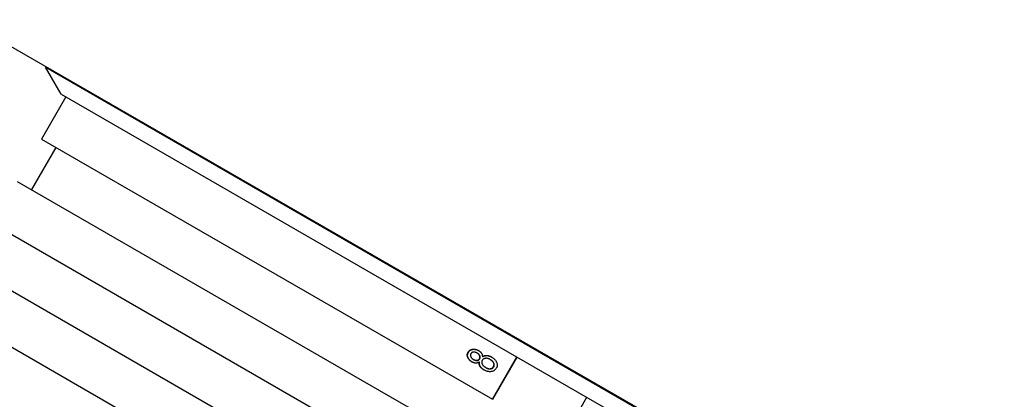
# Model space of a CAD drawing. Header units: millimetres. Extents: x 1087 to 3603, y 461 to 1487.
# Tile 8 of 19: x 1277 to 1338, y 987 to 1010. Entities that reach past the tile are written whole.
import ezdxf

# ---------------------------------------------------------------- set-up
doc = ezdxf.new("R2010")
doc.units = ezdxf.units.MM
doc.layers.add('DETAIL', color=2, linetype='Continuous')

msp = doc.modelspace()

# ---------------------------------------------------------------- linework, layer by layer
at = {"layer": 'DETAIL'}
for p, q in [((1336.716, 973.92), (1273.813, 1010.153)), ((1278.826, 1007.266), (1278.802, 1007.225)), ((1278.802, 1007.225), (1348.124, 967.294)), ((1279.756, 1005.576), (1278.802, 1007.225)), ((1278.802, 1007.225), (1348.124, 967.294)), ((1280.4, 1006.359), (1280.376, 1006.318)), ((1280.059, 1005.401), (1278.562, 1002.801)), ((1279.756, 1005.576), (1346.219, 967.292)), ((1278.562, 1002.801), (1306.312, 986.817)), ((1279.429, 1002.302), (1277.931, 999.703)), ((1277.065, 1000.202), (1304.815, 984.217)), ((1275.567, 997.602), (1303.318, 981.617)), ((1274.07, 995.003), (1301.82, 979.018)), ((1272.572, 992.403), (1300.323, 976.418)), ((1305.379, 989.643), (1305.36, 989.653)), ((1305.705, 989.422), (1305.687, 989.432)), ((1306.312, 986.817), (1307.81, 989.416)), ((1305.141, 989.256), (1305.122, 989.266)), ((1305.509, 989.082), (1305.491, 989.092)), ((1306.186, 989.245), (1306.169, 989.254)), ((1306.326, 986.809), (1307.823, 989.408)), ((1305.894, 988.757), (1305.877, 988.766)), ((1306.326, 986.809), (1306.312, 986.817)), ((1310.623, 984.333), (1312.121, 986.933))]:
    msp.add_line(p, q, dxfattribs=at)
at = {"layer": 'DETAIL', "flags": 128}
for points in [[(1305.041, 989.109), (1305.012, 989.127), (1304.983, 989.146), (1304.956, 989.166), (1304.931, 989.186), (1304.908, 989.208), (1304.886, 989.23), (1304.865, 989.253), (1304.846, 989.278), (1304.829, 989.302), (1304.813, 989.328), (1304.799, 989.355), (1304.786, 989.382), (1304.776, 989.41), (1304.767, 989.438), (1304.761, 989.465), (1304.757, 989.493), (1304.756, 989.52), (1304.756, 989.547), (1304.759, 989.574), (1304.764, 989.601), (1304.771, 989.628), (1304.781, 989.654), (1304.792, 989.681), (1304.806, 989.707)], [(1305.051, 989.104), (1305.022, 989.122), (1304.994, 989.141), (1304.968, 989.16), (1304.944, 989.181), (1304.921, 989.202), (1304.9, 989.225), (1304.88, 989.248), (1304.862, 989.272), (1304.845, 989.296), (1304.83, 989.322), (1304.816, 989.348), (1304.804, 989.375), (1304.794, 989.403), (1304.786, 989.43), (1304.78, 989.457), (1304.777, 989.484), (1304.775, 989.511), (1304.776, 989.538), (1304.779, 989.564), (1304.784, 989.591), (1304.791, 989.617), (1304.801, 989.643), (1304.812, 989.669), (1304.826, 989.695)], [(1304.806, 989.707), (1304.822, 989.733), (1304.84, 989.756), (1304.858, 989.778), (1304.878, 989.798), (1304.899, 989.816), (1304.921, 989.832), (1304.945, 989.847), (1304.97, 989.859), (1304.996, 989.87), (1305.023, 989.878), (1305.052, 989.885), (1305.082, 989.889), (1305.113, 989.892), (1305.143, 989.893), (1305.174, 989.893), (1305.204, 989.89), (1305.235, 989.886), (1305.266, 989.88), (1305.296, 989.872), (1305.327, 989.862), (1305.358, 989.851), (1305.388, 989.838), (1305.419, 989.823), (1305.45, 989.806)], [(1304.826, 989.695), (1304.842, 989.721), (1304.859, 989.744), (1304.877, 989.766), (1304.897, 989.786), (1304.917, 989.804), (1304.939, 989.82), (1304.962, 989.834), (1304.987, 989.846), (1305.012, 989.857), (1305.039, 989.866), (1305.067, 989.873), (1305.097, 989.878), (1305.127, 989.881), (1305.157, 989.882), (1305.187, 989.882), (1305.217, 989.88), (1305.247, 989.876), (1305.278, 989.87), (1305.308, 989.863), (1305.338, 989.854), (1305.368, 989.843), (1305.398, 989.831), (1305.429, 989.817), (1305.459, 989.801)], [(1304.978, 989.612), (1304.97, 989.597), (1304.964, 989.583), (1304.959, 989.568), (1304.955, 989.553), (1304.953, 989.538), (1304.952, 989.522), (1304.952, 989.507), (1304.953, 989.491), (1304.956, 989.475), (1304.96, 989.459), (1304.966, 989.443), (1304.972, 989.427), (1304.98, 989.41), (1304.989, 989.395), (1304.998, 989.379), (1305.008, 989.365), (1305.02, 989.351), (1305.032, 989.337), (1305.045, 989.324), (1305.058, 989.311), (1305.073, 989.299), (1305.088, 989.288), (1305.105, 989.277), (1305.122, 989.266)], [(1305.36, 989.653), (1305.341, 989.664), (1305.323, 989.673), (1305.304, 989.681), (1305.285, 989.688), (1305.266, 989.695), (1305.248, 989.7), (1305.229, 989.704), (1305.21, 989.707), (1305.192, 989.708), (1305.173, 989.709), (1305.155, 989.709), (1305.137, 989.708), (1305.119, 989.705), (1305.102, 989.702), (1305.085, 989.697), (1305.07, 989.692), (1305.055, 989.685), (1305.042, 989.678), (1305.029, 989.669), (1305.017, 989.66), (1305.006, 989.649), (1304.996, 989.638), (1304.986, 989.625), (1304.978, 989.612)], [(1305.508, 989.308), (1305.516, 989.322), (1305.523, 989.337), (1305.528, 989.352), (1305.531, 989.367), (1305.534, 989.382), (1305.535, 989.398), (1305.535, 989.413), (1305.533, 989.429), (1305.531, 989.444), (1305.526, 989.46), (1305.521, 989.476), (1305.514, 989.493), (1305.506, 989.509), (1305.498, 989.524), (1305.488, 989.539), (1305.478, 989.554), (1305.466, 989.568), (1305.454, 989.582), (1305.44, 989.595), (1305.426, 989.607), (1305.411, 989.62), (1305.395, 989.631), (1305.378, 989.643), (1305.36, 989.653)], [(1305.527, 989.297), (1305.534, 989.312), (1305.541, 989.327), (1305.546, 989.342), (1305.55, 989.357), (1305.552, 989.372), (1305.553, 989.387), (1305.553, 989.403), (1305.552, 989.418), (1305.549, 989.434), (1305.545, 989.45), (1305.539, 989.466), (1305.533, 989.482), (1305.525, 989.498), (1305.516, 989.514), (1305.506, 989.529), (1305.496, 989.543), (1305.484, 989.557), (1305.472, 989.571), (1305.459, 989.584), (1305.445, 989.597), (1305.43, 989.609), (1305.414, 989.621), (1305.397, 989.632), (1305.379, 989.643)], [(1305.45, 989.806), (1305.469, 989.794), (1305.487, 989.783), (1305.505, 989.77), (1305.522, 989.758), (1305.538, 989.745), (1305.553, 989.732), (1305.568, 989.718), (1305.582, 989.704), (1305.595, 989.689), (1305.607, 989.675), (1305.618, 989.659), (1305.629, 989.644), (1305.639, 989.628), (1305.648, 989.612), (1305.656, 989.595), (1305.663, 989.578), (1305.669, 989.561), (1305.674, 989.544), (1305.679, 989.526), (1305.682, 989.508), (1305.685, 989.489), (1305.686, 989.47), (1305.687, 989.451), (1305.687, 989.432)], [(1305.687, 989.432), (1305.706, 989.445), (1305.726, 989.457), (1305.746, 989.467), (1305.767, 989.477), (1305.788, 989.485), (1305.809, 989.492), (1305.831, 989.497), (1305.854, 989.502), (1305.877, 989.505), (1305.9, 989.507), (1305.924, 989.508), (1305.949, 989.507), (1305.973, 989.505), (1305.998, 989.502), (1306.023, 989.498), (1306.048, 989.493), (1306.074, 989.487), (1306.099, 989.479), (1306.125, 989.47), (1306.15, 989.461), (1306.176, 989.449), (1306.202, 989.437), (1306.228, 989.424), (1306.255, 989.409)], [(1305.705, 989.422), (1305.724, 989.435), (1305.743, 989.446), (1305.763, 989.457), (1305.783, 989.466), (1305.804, 989.474), (1305.825, 989.481), (1305.847, 989.487), (1305.869, 989.491), (1305.892, 989.495), (1305.915, 989.497), (1305.938, 989.498), (1305.962, 989.497), (1305.987, 989.496), (1306.011, 989.493), (1306.036, 989.489), (1306.06, 989.484), (1306.085, 989.478), (1306.11, 989.471), (1306.135, 989.463), (1306.161, 989.454), (1306.186, 989.443), (1306.211, 989.431), (1306.237, 989.418), (1306.263, 989.404)], [(1305.491, 989.092), (1305.474, 989.082), (1305.457, 989.073), (1305.44, 989.064), (1305.422, 989.057), (1305.405, 989.051), (1305.387, 989.045), (1305.369, 989.041), (1305.351, 989.037), (1305.332, 989.035), (1305.314, 989.033), (1305.295, 989.033), (1305.276, 989.033), (1305.257, 989.035), (1305.238, 989.037), (1305.219, 989.04), (1305.2, 989.044), (1305.18, 989.049), (1305.161, 989.055), (1305.141, 989.062), (1305.121, 989.069), (1305.102, 989.078), (1305.082, 989.087), (1305.062, 989.098), (1305.041, 989.109)], [(1305.122, 989.266), (1305.142, 989.256), (1305.162, 989.246), (1305.181, 989.237), (1305.201, 989.229), (1305.22, 989.223), (1305.239, 989.217), (1305.258, 989.213), (1305.277, 989.21), (1305.295, 989.208), (1305.313, 989.207), (1305.332, 989.207), (1305.35, 989.208), (1305.367, 989.211), (1305.384, 989.214), (1305.4, 989.219), (1305.415, 989.224), (1305.43, 989.231), (1305.443, 989.239), (1305.456, 989.247), (1305.468, 989.257), (1305.479, 989.268), (1305.49, 989.28), (1305.5, 989.294), (1305.508, 989.308)], [(1305.141, 989.256), (1305.161, 989.245), (1305.18, 989.235), (1305.2, 989.226), (1305.219, 989.219), (1305.238, 989.212), (1305.257, 989.207), (1305.276, 989.202), (1305.295, 989.199), (1305.313, 989.197), (1305.332, 989.196), (1305.35, 989.196), (1305.368, 989.198), (1305.386, 989.2), (1305.402, 989.204), (1305.418, 989.208), (1305.433, 989.214), (1305.448, 989.22), (1305.461, 989.228), (1305.474, 989.237), (1305.486, 989.247), (1305.498, 989.258), (1305.508, 989.27), (1305.518, 989.283), (1305.527, 989.297)], [(1305.788, 988.614), (1305.761, 988.63), (1305.735, 988.646), (1305.71, 988.663), (1305.687, 988.681), (1305.665, 988.698), (1305.644, 988.717), (1305.624, 988.735), (1305.606, 988.754), (1305.589, 988.773), (1305.573, 988.793), (1305.558, 988.813), (1305.545, 988.834), (1305.532, 988.855), (1305.522, 988.876), (1305.512, 988.897), (1305.504, 988.918), (1305.498, 988.939), (1305.493, 988.961), (1305.489, 988.982), (1305.487, 989.004), (1305.486, 989.026), (1305.486, 989.048), (1305.488, 989.07), (1305.491, 989.092)], [(1305.796, 988.609), (1305.77, 988.625), (1305.745, 988.641), (1305.721, 988.658), (1305.698, 988.675), (1305.677, 988.693), (1305.657, 988.711), (1305.638, 988.729), (1305.62, 988.748), (1305.603, 988.767), (1305.588, 988.787), (1305.573, 988.807), (1305.56, 988.827), (1305.548, 988.848), (1305.538, 988.868), (1305.529, 988.889), (1305.521, 988.91), (1305.515, 988.931), (1305.51, 988.952), (1305.506, 988.974), (1305.504, 988.995), (1305.503, 989.017), (1305.504, 989.038), (1305.506, 989.06), (1305.509, 989.082)], [(1305.677, 989.205), (1305.668, 989.188), (1305.66, 989.17), (1305.654, 989.151), (1305.649, 989.133), (1305.647, 989.114), (1305.646, 989.095), (1305.646, 989.076), (1305.648, 989.056), (1305.652, 989.036), (1305.658, 989.016), (1305.665, 988.996), (1305.673, 988.975), (1305.684, 988.955), (1305.695, 988.935), (1305.708, 988.915), (1305.722, 988.897), (1305.737, 988.878), (1305.753, 988.861), (1305.771, 988.844), (1305.79, 988.827), (1305.81, 988.811), (1305.831, 988.796), (1305.854, 988.781), (1305.877, 988.766)], [(1306.169, 989.254), (1306.144, 989.268), (1306.119, 989.281), (1306.094, 989.292), (1306.069, 989.301), (1306.045, 989.31), (1306.02, 989.316), (1305.996, 989.322), (1305.972, 989.326), (1305.948, 989.328), (1305.925, 989.329), (1305.901, 989.329), (1305.878, 989.327), (1305.855, 989.324), (1305.834, 989.32), (1305.813, 989.314), (1305.794, 989.307), (1305.775, 989.299), (1305.758, 989.289), (1305.742, 989.279), (1305.727, 989.267), (1305.713, 989.253), (1305.7, 989.239), (1305.688, 989.223), (1305.677, 989.205)], [(1305.877, 988.766), (1305.9, 988.754), (1305.923, 988.743), (1305.946, 988.732), (1305.97, 988.723), (1305.994, 988.715), (1306.018, 988.708), (1306.043, 988.701), (1306.068, 988.696), (1306.092, 988.692), (1306.117, 988.69), (1306.14, 988.69), (1306.163, 988.691), (1306.186, 988.693), (1306.208, 988.698), (1306.229, 988.704), (1306.249, 988.711), (1306.269, 988.72), (1306.287, 988.73), (1306.304, 988.741), (1306.319, 988.753), (1306.334, 988.766), (1306.347, 988.781), (1306.358, 988.796), (1306.369, 988.812)], [(1306.369, 988.812), (1306.378, 988.83), (1306.386, 988.849), (1306.392, 988.867), (1306.397, 988.886), (1306.4, 988.905), (1306.401, 988.925), (1306.401, 988.944), (1306.399, 988.964), (1306.395, 988.984), (1306.39, 989.004), (1306.383, 989.024), (1306.374, 989.045), (1306.364, 989.065), (1306.352, 989.085), (1306.34, 989.105), (1306.326, 989.124), (1306.311, 989.142), (1306.294, 989.16), (1306.276, 989.177), (1306.257, 989.193), (1306.237, 989.209), (1306.216, 989.225), (1306.193, 989.24), (1306.169, 989.254)], [(1306.384, 988.803), (1306.394, 988.821), (1306.402, 988.84), (1306.408, 988.858), (1306.413, 988.877), (1306.416, 988.896), (1306.417, 988.915), (1306.417, 988.935), (1306.415, 988.955), (1306.411, 988.975), (1306.406, 988.995), (1306.399, 989.015), (1306.39, 989.036), (1306.38, 989.056), (1306.368, 989.076), (1306.356, 989.095), (1306.342, 989.114), (1306.327, 989.132), (1306.31, 989.15), (1306.293, 989.167), (1306.274, 989.184), (1306.254, 989.2), (1306.232, 989.215), (1306.21, 989.23), (1306.186, 989.245)], [(1306.255, 989.409), (1306.29, 989.388), (1306.324, 989.365), (1306.355, 989.342), (1306.385, 989.318), (1306.413, 989.292), (1306.439, 989.266), (1306.464, 989.239), (1306.486, 989.211), (1306.507, 989.181), (1306.526, 989.151), (1306.543, 989.12), (1306.558, 989.088), (1306.571, 989.055), (1306.581, 989.023), (1306.589, 988.991), (1306.594, 988.959), (1306.596, 988.928), (1306.596, 988.896), (1306.593, 988.865), (1306.588, 988.834), (1306.58, 988.804), (1306.569, 988.773), (1306.556, 988.743), (1306.54, 988.713)], [(1306.54, 988.713), (1306.522, 988.685), (1306.503, 988.658), (1306.482, 988.633), (1306.459, 988.611), (1306.435, 988.591), (1306.409, 988.573), (1306.382, 988.557), (1306.354, 988.543), (1306.323, 988.531), (1306.292, 988.522), (1306.258, 988.515), (1306.224, 988.51), (1306.188, 988.507), (1306.152, 988.506), (1306.117, 988.507), (1306.081, 988.51), (1306.045, 988.516), (1306.008, 988.524), (1305.972, 988.533), (1305.935, 988.545), (1305.899, 988.559), (1305.862, 988.575), (1305.825, 988.593), (1305.788, 988.614)], [(1305.894, 988.757), (1305.917, 988.744), (1305.939, 988.733), (1305.963, 988.723), (1305.986, 988.714), (1306.01, 988.705), (1306.034, 988.698), (1306.059, 988.692), (1306.084, 988.687), (1306.109, 988.683), (1306.133, 988.681), (1306.156, 988.68), (1306.179, 988.682), (1306.202, 988.684), (1306.223, 988.689), (1306.245, 988.695), (1306.265, 988.702), (1306.285, 988.711), (1306.303, 988.721), (1306.32, 988.732), (1306.335, 988.744), (1306.349, 988.757), (1306.362, 988.772), (1306.374, 988.787), (1306.384, 988.803)]]:
    msp.add_lwpolyline(points, dxfattribs=at)

doc.saveas('drawing.dxf')
